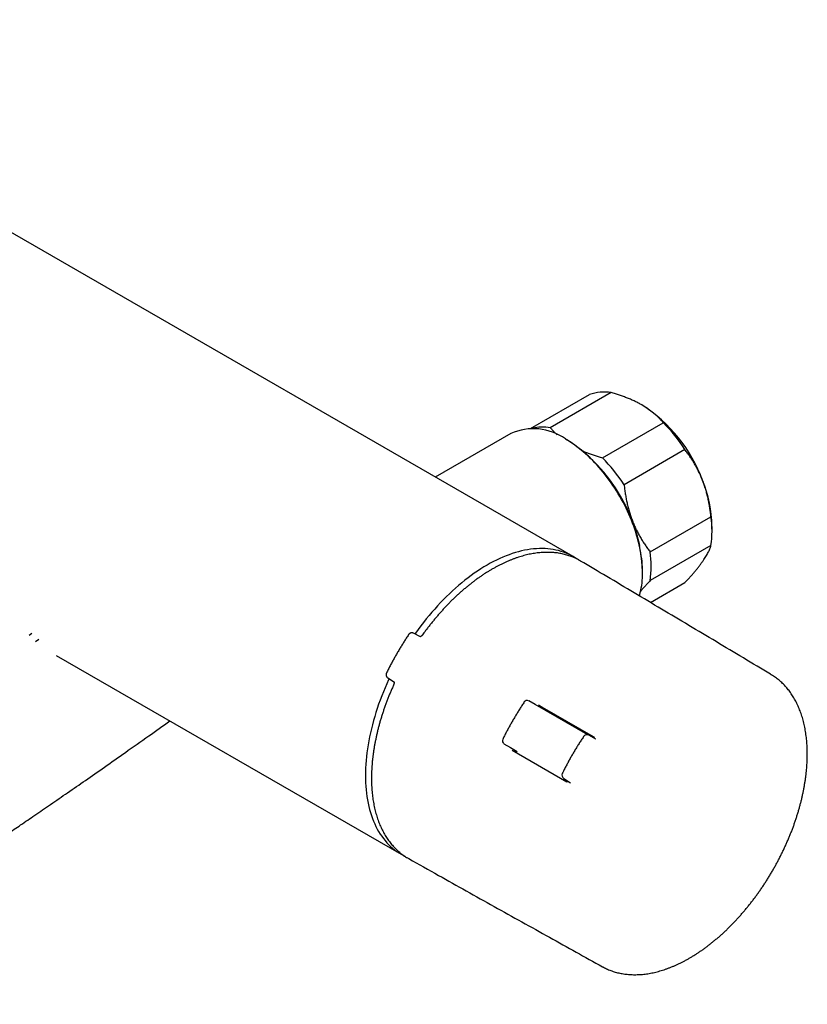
# Model space of a CAD drawing. Header units: millimetres. Extents: x 8 to 1128, y 12 to 2387.
# Tile 2 of 90: x 828 to 947, y 21 to 170. Entities that reach past the tile are written whole.
import ezdxf

# ---------------------------------------------------------------- set-up
doc = ezdxf.new("R2010")
doc.units = ezdxf.units.MM

msp = doc.modelspace()

# ---------------------------------------------------------------- linework, layer by layer
at = {"color": 7, "linetype": 'Continuous', "lineweight": 30}
for p, q in [((911.19, 89.03), (770.48, 170.26)), ((904.78, 108.41), (913.67, 113.55)), ((916.95, 113.84), (907.76, 108.53)), ((915.63, 103.99), (924.82, 109.29)), ((901.79, 107.64), (890.37, 101.05)), ((910.21, 106.72), (910.04, 106.82)), ((928.1, 105.21), (918.91, 99.91)), ((922.85, 89.76), (932.04, 95.07)), ((932.2, 92.79), (932.2, 93.6)), ((932.04, 90.69), (922.85, 85.39)), ((921.7, 86.62), (921.7, 86.82)), ((922.89, 82.08), (928.1, 85.09)), ((829.37, 77.41), (828.96, 77.07)), ((830.42, 76.48), (829.96, 76.11)), ((888.12, 76.88), (887.09, 77.43)), ((887.09, 77.43), (887.1, 77.43)), ((888.12, 76.88), (888.13, 76.87)), ((833.08, 74.08), (885.19, 43.99)), ((883.18, 70.67), (884.18, 70.05)), ((883.19, 70.66), (883.18, 70.67)), ((884.19, 70.05), (884.18, 70.05)), ((941.15, 71.17), (941.16, 71.16)), ((905.48, 66.64), (904.49, 67.19)), ((905.48, 66.64), (905.48, 66.64)), ((913.41, 62.06), (905.48, 66.64)), ((905.96, 66.59), (906.53, 66.26)), ((906.53, 66.26), (914.24, 61.81)), ((914.64, 61.43), (913.57, 62)), ((914.65, 61.42), (914.64, 61.43)), ((900.75, 60.72), (901.73, 60.14)), ((901.73, 60.14), (901.73, 60.14)), ((901.73, 60.14), (902.73, 59.56)), ((902.01, 59.75), (910.28, 54.97)), ((909.79, 55.45), (910.82, 54.81)), ((915.65, 26.98), (915.64, 26.98))]:
    msp.add_line(p, q, dxfattribs=at)
at = {"color": 7, "linetype": 'Continuous', "lineweight": 30, "flags": 128}
for points in [[(921.22, 83.07), (921.27, 83.24), (921.36, 83.59), (921.44, 83.94), (921.51, 84.3), (921.57, 84.66), (921.62, 85.04), (921.65, 85.42), (921.68, 85.81), (921.7, 86.21), (921.7, 86.62), (921.7, 87.03), (921.68, 87.44), (921.65, 87.86), (921.62, 88.29), (921.57, 88.72), (921.51, 89.15), (921.44, 89.59), (921.36, 90.04), (921.27, 90.48), (921.17, 90.93), (921.06, 91.38), (920.94, 91.83), (920.81, 92.28), (920.67, 92.74), (920.53, 93.19), (920.37, 93.65), (920.2, 94.1), (920.02, 94.56), (919.83, 95.01), (919.64, 95.46), (919.43, 95.91), (919.22, 96.36), (919, 96.8), (918.77, 97.24), (918.53, 97.68), (918.29, 98.12), (918.03, 98.54), (917.77, 98.97), (917.51, 99.39), (917.23, 99.8), (916.95, 100.21), (916.66, 100.61), (916.37, 101.01), (916.07, 101.4), (915.77, 101.78), (915.46, 102.15), (915.14, 102.52), (914.82, 102.87), (914.5, 103.22), (914.17, 103.56), (913.84, 103.89), (913.51, 104.21), (913.17, 104.52), (912.83, 104.82), (912.48, 105.11), (912.14, 105.39), (911.79, 105.66), (911.44, 105.91), (911.09, 106.16), (910.74, 106.39), (910.39, 106.61), (910.04, 106.82)], [(911.7, 88.71), (911.53, 88.82), (911.19, 89.03), (910.85, 89.22), (910.49, 89.39), (910.13, 89.55), (909.76, 89.69), (909.38, 89.82), (909, 89.93), (908.6, 90.02), (908.2, 90.1), (907.8, 90.16), (907.38, 90.2), (906.96, 90.23), (906.54, 90.25), (906.11, 90.24), (905.67, 90.22), (905.23, 90.19), (904.78, 90.13), (904.33, 90.07), (903.87, 89.98), (903.41, 89.88), (902.95, 89.77), (902.48, 89.63), (902.01, 89.48), (901.54, 89.32), (901.07, 89.14), (900.59, 88.95), (900.11, 88.73), (899.63, 88.51), (899.15, 88.27), (898.67, 88.01), (898.19, 87.74), (897.71, 87.46), (897.23, 87.16), (896.75, 86.84), (896.27, 86.52), (895.79, 86.17), (895.32, 85.82), (894.84, 85.45), (894.37, 85.07), (893.9, 84.68), (893.43, 84.27), (892.97, 83.85), (892.51, 83.42), (892.05, 82.98), (891.6, 82.53), (891.16, 82.06), (890.71, 81.59), (890.28, 81.1), (889.84, 80.61), (889.42, 80.1), (889, 79.59), (888.59, 79.07), (888.18, 78.54), (887.78, 78), (887.39, 77.45), (887.3, 77.32)], [(912.34, 88.36), (912.17, 88.46), (912.07, 88.51)], [(883.38, 70.55), (883.32, 70.4), (883.04, 69.79), (882.77, 69.17), (882.52, 68.55), (882.27, 67.94), (882.03, 67.31), (881.81, 66.69), (881.6, 66.07), (881.4, 65.45), (881.21, 64.83), (881.03, 64.21), (880.86, 63.59), (880.71, 62.98), (880.56, 62.36), (880.43, 61.75), (880.31, 61.15), (880.21, 60.54), (880.11, 59.94), (880.03, 59.35), (879.96, 58.76), (879.91, 58.18), (879.86, 57.6), (879.83, 57.02), (879.81, 56.46), (879.81, 55.9), (879.81, 55.35), (879.83, 54.8), (879.86, 54.27), (879.91, 53.74), (879.96, 53.22), (880.03, 52.71), (880.11, 52.21), (880.21, 51.72), (880.31, 51.24), (880.43, 50.77), (880.56, 50.31), (880.71, 49.86), (880.86, 49.42), (881.03, 48.99), (881.21, 48.58), (881.4, 48.18), (881.6, 47.79), (881.81, 47.42), (882.03, 47.05), (882.27, 46.71), (882.52, 46.37), (882.77, 46.05), (883.04, 45.74), (883.32, 45.45), (883.61, 45.17), (883.9, 44.9), (884.21, 44.65), (884.53, 44.42), (884.86, 44.2), (885.19, 43.99), (885.54, 43.81), (885.72, 43.72)], [(886.08, 43.49), (886.18, 43.43), (886.35, 43.33)]]:
    msp.add_lwpolyline(points, dxfattribs=at)
at = {"color": 7, "linetype": 'Continuous', "lineweight": 30}
for centre, radius, start, end in [((915.87, 107.42), 6.51, 80.4544, 109.7646), ((909.17, 92.58), 23.03, 20.2365, 57.3526), ((906.52, 91.22), 25.73, 32.9548, 44.6343), ((905.2, 100.07), 8.31, 54.4135, 114.2761), ((906.68, 101.89), 6.73, 80.7418, 104.3101), ((896.76, 85.69), 24.97, 2.6006, 57.3994), ((897.32, 85.91), 25.73, 32.9548, 44.6343), ((912.77, 93.24), 19.43, 1.0574, 22.0719), ((896.25, 85.1), 25.68, 21.297, 34.7337), ((899.67, 86.39), 22.02, 11.2728, 21.3884), ((917.17, 92.88), 15.03, 351.6359, 8.3641), ((907.98, 87.57), 15.03, 351.6359, 8.3641), ((904.24, 66.76), 0.5, 60.8713, 146.2752), ((901.01, 61.16), 0.5, 153.7248, 239.1178), ((913.29, 61.47), 0.6, 61.7508, 146.2793), ((910.11, 55.96), 0.6, 153.7207, 238.2382)]:
    msp.add_arc(centre, radius, start, end, dxfattribs=at)
for centre, start_param, end_param in [((906.23, 65.74), 0.000115, 0.840818), ((902.88, 59.94), 2.300503, 3.141708)]:
    msp.add_ellipse(centre, major_axis=(0.3, 0.52), ratio=0.816506, start_param=start_param, end_param=end_param, dxfattribs=at)
for points, knots in [([(921.59, 111.97), (921.43, 112.07), (921.1, 112.25), (920.57, 112.52), (920.02, 112.77), (919.44, 113.01), (918.85, 113.24), (918.23, 113.45), (917.6, 113.65), (917.17, 113.78), (916.95, 113.84)], [0, 0, 0, 0, 0.122618, 0.245238, 0.368878, 0.492521, 0.618996, 0.745475, 0.872735, 1, 1, 1, 1]), ([(924.82, 109.29), (924.72, 109.41), (924.52, 109.64), (924.2, 109.99), (923.85, 110.33), (923.48, 110.66), (923.08, 110.98), (922.65, 111.3), (922.2, 111.61), (921.84, 111.83), (921.64, 111.95), (921.59, 111.97)], [0, 0, 0, 0, 0.119246, 0.238489, 0.358338, 0.478183, 0.600299, 0.722411, 0.845493, 0.968574, 1, 1, 1, 1]), ([(907.76, 108.53), (907.86, 108.41), (908.07, 108.17), (908.4, 107.82), (908.65, 107.59), (908.77, 107.47)], [0, 0, 0, 0, 0.333268, 0.666527, 1, 1, 1, 1]), ([(912.61, 105.04), (912.63, 105.03), (912.82, 104.94), (913.22, 104.79), (913.79, 104.57), (914.39, 104.36), (915.01, 104.17), (915.42, 104.05), (915.63, 103.99)], [0, 0, 0, 0, 0.018733, 0.21126, 0.407876, 0.604498, 0.802246, 1, 1, 1, 1]), ([(930.78, 100.55), (930.76, 100.61), (930.65, 100.87), (930.46, 101.33), (930.18, 101.92), (929.89, 102.5), (929.57, 103.07), (929.23, 103.63), (928.87, 104.17), (928.5, 104.7), (928.24, 105.04), (928.1, 105.21)], [0, 0, 0, 0, 0.0340845, 0.152699, 0.2713147, 0.3908442, 0.5103765, 0.6324315, 0.7544901, 0.8772433, 1, 1, 1, 1]), ([(918.91, 99.91), (918.94, 99.67), (918.99, 99.21), (919.09, 98.52), (919.21, 97.83), (919.35, 97.14), (919.52, 96.45), (919.71, 95.77), (919.93, 95.09), (920.09, 94.65), (920.17, 94.42)], [0, 0, 0, 0, 0.1229729, 0.2459423, 0.3695815, 0.4932168, 0.6193748, 0.7455295, 0.8727654, 1, 1, 1, 1]), ([(932.04, 95.07), (932.02, 95.3), (931.97, 95.76), (931.87, 96.45), (931.75, 97.14), (931.6, 97.83), (931.44, 98.52), (931.25, 99.21), (931.03, 99.88), (930.86, 100.33), (930.78, 100.55)], [0, 0, 0, 0, 0.122973, 0.245942, 0.369581, 0.493217, 0.619375, 0.745529, 0.872765, 1, 1, 1, 1]), ([(920.17, 94.42), (920.2, 94.37), (920.3, 94.1), (920.49, 93.64), (920.77, 93.05), (921.07, 92.47), (921.39, 91.9), (921.73, 91.35), (922.08, 90.8), (922.46, 90.27), (922.72, 89.93), (922.85, 89.76)], [0, 0, 0, 0, 0.034085, 0.152699, 0.271315, 0.390844, 0.510376, 0.632431, 0.75449, 0.877243, 1, 1, 1, 1]), ([(912.06, 88.52), (912.04, 88.53), (911.93, 88.59), (911.71, 88.7), (911.39, 88.85), (911.07, 88.99), (910.74, 89.11), (910.41, 89.22), (910.06, 89.32), (909.72, 89.41), (909.37, 89.48), (909.01, 89.55), (908.65, 89.6), (908.28, 89.63), (907.91, 89.66), (907.53, 89.67), (907.15, 89.67), (906.76, 89.66), (906.37, 89.64), (905.98, 89.6), (905.58, 89.55), (905.18, 89.49), (904.78, 89.42), (904.37, 89.33), (903.96, 89.23), (903.55, 89.12), (903.14, 89), (902.72, 88.86), (902.31, 88.71), (901.89, 88.56), (901.47, 88.38), (901.05, 88.2), (900.63, 88.01), (900.2, 87.8), (899.78, 87.58), (899.36, 87.35), (898.93, 87.11), (898.51, 86.86), (898.09, 86.6), (897.67, 86.33), (897.25, 86.04), (896.83, 85.75), (896.41, 85.44), (895.99, 85.13), (895.58, 84.8), (895.17, 84.47), (894.76, 84.13), (894.35, 83.77), (893.94, 83.41), (893.54, 83.04), (893.14, 82.66), (892.74, 82.27), (892.35, 81.87), (891.96, 81.47), (891.58, 81.05), (891.19, 80.63), (890.82, 80.2), (890.44, 79.76), (890.08, 79.32), (889.71, 78.87), (889.35, 78.41), (889, 77.95), (888.7, 77.55), (888.53, 77.3), (888.46, 77.21)], [0, 0, 0, 0, 0.001953, 0.018181, 0.034411, 0.050645, 0.066886, 0.083137, 0.099401, 0.115678, 0.131971, 0.148282, 0.164611, 0.180959, 0.197326, 0.213712, 0.230118, 0.246541, 0.262983, 0.27944, 0.295913, 0.312401, 0.328901, 0.345413, 0.361935, 0.378466, 0.395005, 0.411551, 0.428102, 0.444658, 0.461218, 0.477781, 0.494345, 0.510911, 0.527478, 0.544046, 0.560613, 0.57718, 0.593746, 0.61031, 0.626874, 0.643436, 0.659996, 0.676555, 0.693111, 0.709666, 0.72622, 0.742771, 0.75932, 0.775868, 0.792414, 0.808958, 0.8255, 0.842041, 0.85858, 0.875118, 0.891654, 0.908189, 0.924723, 0.941255, 0.957787, 0.974317, 0.990847, 1, 1, 1, 1]), ([(930.78, 88.3), (930.8, 88.33), (930.9, 88.48), (931.07, 88.73), (931.27, 89.04), (931.45, 89.35), (931.61, 89.64), (931.75, 89.92), (931.87, 90.19), (931.97, 90.45), (932.02, 90.61), (932.04, 90.69)], [0, 0, 0, 0, 0.0340845, 0.152699, 0.2713147, 0.3908442, 0.5103765, 0.6324315, 0.7544901, 0.8772433, 1, 1, 1, 1]), ([(941.16, 71.16), (941.13, 71.18), (938.35, 72.85), (932.82, 76.16), (924.56, 81.09), (917.74, 85.16), (913.66, 87.57), (912.34, 88.36)], [0, 0, 0, 0, 0.0034261, 0.289857, 0.5762904, 0.8627259, 1, 1, 1, 1]), ([(928.1, 85.09), (928.24, 85.23), (928.5, 85.51), (928.87, 85.93), (929.23, 86.34), (929.58, 86.75), (929.91, 87.15), (930.22, 87.55), (930.52, 87.93), (930.69, 88.18), (930.78, 88.3)], [0, 0, 0, 0, 0.122973, 0.245942, 0.369581, 0.493217, 0.619375, 0.745529, 0.872765, 1, 1, 1, 1]), ([(922.85, 85.39), (922.72, 85.24), (922.46, 84.96), (922.08, 84.54), (921.72, 84.14), (921.5, 83.88), (921.4, 83.75)], [0, 0, 0, 0, 0.252639, 0.505271, 0.759279, 1, 1, 1, 1]), ([(887.09, 77.43), (887.09, 77.43), (887.06, 77.45), (887.01, 77.47), (886.93, 77.49), (886.85, 77.5), (886.77, 77.49), (886.69, 77.48), (886.62, 77.45), (886.55, 77.42), (886.48, 77.38), (886.42, 77.32), (886.38, 77.27), (886.35, 77.23), (886.35, 77.22)], [0, 0, 0, 0, 0.007262, 0.106014, 0.200872, 0.29543, 0.389213, 0.478805, 0.5698, 0.662398, 0.754096, 0.851415, 0.950067, 1, 1, 1, 1]), ([(886.34, 77.22), (886.28, 77.13), (886.11, 76.87), (885.82, 76.43), (885.49, 75.9), (885.16, 75.37), (884.84, 74.83), (884.52, 74.29), (884.21, 73.75), (883.91, 73.2), (883.62, 72.65), (883.33, 72.1), (883.13, 71.69), (883.02, 71.47), (882.99, 71.42)], [0, 0, 0, 0, 0.049104, 0.142249, 0.235393, 0.328536, 0.421679, 0.514821, 0.607962, 0.701105, 0.794248, 0.887392, 0.975637, 1, 1, 1, 1]), ([(888.46, 77.21), (888.45, 77.2), (888.42, 77.16), (888.38, 77.11), (888.32, 77.05), (888.26, 77), (888.21, 76.96), (888.17, 76.93), (888.13, 76.91), (888.1, 76.9), (888.09, 76.9), (888.09, 76.9)], [0, 0, 0, 0, 0.0711848, 0.2005596, 0.3309551, 0.4544305, 0.5763751, 0.6881286, 0.8052402, 0.9187995, 1, 1, 1, 1]), ([(882.99, 71.42), (882.99, 71.42), (882.98, 71.39), (882.96, 71.33), (882.93, 71.24), (882.93, 71.16), (882.93, 71.08), (882.94, 70.99), (882.97, 70.92), (883.01, 70.85), (883.05, 70.78), (883.11, 70.72), (883.16, 70.68), (883.19, 70.67), (883.19, 70.66)], [0, 0, 0, 0, 0.006482, 0.115919, 0.21613, 0.314326, 0.410798, 0.505626, 0.599437, 0.693238, 0.786599, 0.879607, 0.982763, 1, 1, 1, 1]), ([(884.15, 70.07), (884.15, 70.07), (884.15, 70.06), (884.16, 70.03), (884.16, 69.99), (884.16, 69.94), (884.15, 69.88), (884.14, 69.81), (884.11, 69.73), (884.09, 69.66), (884.07, 69.61), (884.06, 69.59)], [0, 0, 0, 0, 0.077228, 0.191695, 0.29896, 0.413583, 0.530051, 0.653078, 0.778492, 0.903705, 1, 1, 1, 1]), ([(915.64, 26.98), (915.69, 26.95), (915.84, 26.87), (916.09, 26.74), (916.41, 26.59), (916.74, 26.46), (917.07, 26.33), (917.41, 26.22), (917.76, 26.12), (918.11, 26.03), (918.46, 25.96), (918.82, 25.9), (919.19, 25.85), (919.56, 25.81), (919.93, 25.78), (920.31, 25.77), (920.7, 25.77), (921.09, 25.78), (921.48, 25.81), (921.88, 25.84), (922.28, 25.89), (922.68, 25.96), (923.09, 26.03), (923.5, 26.12), (923.91, 26.22), (924.32, 26.33), (924.74, 26.46), (925.15, 26.6), (925.57, 26.75), (925.99, 26.91), (926.42, 27.08), (926.84, 27.27), (927.26, 27.47), (927.68, 27.67), (928.11, 27.89), (928.53, 28.13), (928.95, 28.37), (929.37, 28.62), (929.8, 28.89), (930.22, 29.17), (930.64, 29.45), (931.05, 29.75), (931.47, 30.06), (931.88, 30.37), (932.29, 30.7), (932.7, 31.04), (933.11, 31.38), (933.52, 31.74), (933.92, 32.1), (934.32, 32.48), (934.71, 32.86), (935.1, 33.25), (935.49, 33.65), (935.88, 34.06), (936.26, 34.47), (936.63, 34.9), (937, 35.33), (937.37, 35.77), (937.73, 36.21), (938.09, 36.66), (938.44, 37.12), (938.79, 37.58), (939.13, 38.05), (939.47, 38.53), (939.8, 39.01), (940.12, 39.5), (940.44, 39.99), (940.75, 40.49), (941.05, 40.99), (941.35, 41.49), (941.64, 42), (941.92, 42.52), (942.2, 43.03), (942.47, 43.55), (942.73, 44.08), (942.99, 44.6), (943.23, 45.13), (943.47, 45.66), (943.7, 46.19), (943.93, 46.72), (944.14, 47.26), (944.35, 47.79), (944.55, 48.33), (944.74, 48.87), (944.92, 49.4), (945.09, 49.94), (945.25, 50.48), (945.41, 51.01), (945.55, 51.55), (945.69, 52.08), (945.82, 52.62), (945.93, 53.15), (946.04, 53.68), (946.14, 54.2), (946.23, 54.73), (946.31, 55.25), (946.38, 55.77), (946.44, 56.28), (946.49, 56.79), (946.54, 57.3), (946.57, 57.8), (946.59, 58.3), (946.6, 58.8), (946.6, 59.29), (946.6, 59.77), (946.58, 60.25), (946.55, 60.72), (946.51, 61.19), (946.47, 61.65), (946.41, 62.11), (946.34, 62.55), (946.27, 62.99), (946.18, 63.43), (946.08, 63.85), (945.98, 64.27), (945.86, 64.68), (945.73, 65.08), (945.6, 65.48), (945.45, 65.86), (945.3, 66.24), (945.13, 66.6), (944.96, 66.96), (944.78, 67.31), (944.59, 67.65), (944.38, 67.97), (944.18, 68.29), (943.96, 68.6), (943.73, 68.89), (943.5, 69.18), (943.26, 69.45), (943.01, 69.71), (942.75, 69.96), (942.48, 70.2), (942.21, 70.43), (941.93, 70.65), (941.64, 70.86), (941.38, 71.03), (941.22, 71.13), (941.15, 71.17)], [0, 0, 0, 0, 0.0031743, 0.0103488, 0.0175246, 0.0247041, 0.0318895, 0.0390829, 0.0462862, 0.0535012, 0.0607293, 0.0679719, 0.0752298, 0.0825037, 0.089794, 0.0971008, 0.1044241, 0.1117634, 0.1191181, 0.1264876, 0.1338709, 0.1412671, 0.1486751, 0.1560937, 0.163522, 0.1709586, 0.1784026, 0.185853, 0.1933086, 0.2007687, 0.2082323, 0.2156987, 0.2231672, 0.2306372, 0.238108, 0.2455793, 0.2530504, 0.2605211, 0.2679911, 0.27546, 0.2829277, 0.2903941, 0.297859, 0.3053223, 0.312784, 0.320244, 0.3277023, 0.3351589, 0.3426138, 0.350067, 0.3575186, 0.3649686, 0.372417, 0.379864, 0.3873096, 0.3947538, 0.4021967, 0.4096385, 0.4170792, 0.4245188, 0.4319575, 0.4393954, 0.4468325, 0.4542689, 0.4617048, 0.4691401, 0.4765751, 0.4840097, 0.4914442, 0.4988785, 0.5063128, 0.5137472, 0.5211817, 0.5286164, 0.5360514, 0.5434868, 0.5509227, 0.5583592, 0.5657964, 0.5732344, 0.5806732, 0.588113, 0.5955538, 0.6029958, 0.610439, 0.6178835, 0.6253294, 0.6327767, 0.6402256, 0.6476761, 0.6551283, 0.6625822, 0.6700379, 0.6774954, 0.6849548, 0.692416, 0.6998791, 0.7073441, 0.714811, 0.7222796, 0.7297499, 0.7372218, 0.7446951, 0.7521697, 0.7596453, 0.7671217, 0.7745985, 0.7820752, 0.7895513, 0.7970264, 0.8044997, 0.8119707, 0.8194385, 0.8269022, 0.8343611, 0.841814, 0.84926, 0.8566979, 0.8641265, 0.8715448, 0.8789515, 0.8863456, 0.8937259, 0.9010916, 0.9084417, 0.9157756, 0.9230929, 0.9303932, 0.9376767, 0.9449435, 0.9521944, 0.95943, 0.9666517, 0.9738608, 0.9810589, 0.988248, 0.9954302, 1, 1, 1, 1]), ([(884.06, 69.59), (884.02, 69.49), (883.9, 69.22), (883.7, 68.77), (883.47, 68.23), (883.26, 67.69), (883.05, 67.15), (882.85, 66.61), (882.66, 66.07), (882.47, 65.53), (882.3, 64.99), (882.13, 64.45), (881.97, 63.91), (881.83, 63.37), (881.69, 62.83), (881.56, 62.29), (881.44, 61.76), (881.33, 61.22), (881.22, 60.69), (881.13, 60.17), (881.05, 59.64), (880.97, 59.12), (880.91, 58.6), (880.85, 58.09), (880.81, 57.58), (880.77, 57.07), (880.75, 56.57), (880.73, 56.07), (880.72, 55.58), (880.73, 55.1), (880.74, 54.61), (880.76, 54.14), (880.79, 53.67), (880.84, 53.21), (880.89, 52.75), (880.95, 52.3), (881.02, 51.86), (881.1, 51.42), (881.19, 50.99), (881.29, 50.57), (881.4, 50.16), (881.52, 49.76), (881.65, 49.36), (881.78, 48.97), (881.93, 48.6), (882.09, 48.23), (882.25, 47.87), (882.43, 47.52), (882.61, 47.18), (882.8, 46.85), (883, 46.52), (883.21, 46.21), (883.43, 45.91), (883.65, 45.62), (883.89, 45.35), (884.13, 45.08), (884.38, 44.82), (884.64, 44.57), (884.9, 44.34), (885.17, 44.12), (885.45, 43.9), (885.74, 43.71), (885.95, 43.57), (886.06, 43.5), (886.07, 43.5)], [0, 0, 0, 0, 0.008712, 0.025236, 0.041761, 0.058287, 0.074814, 0.091342, 0.107871, 0.124402, 0.140934, 0.157467, 0.174002, 0.190539, 0.207077, 0.223617, 0.240159, 0.256703, 0.273249, 0.289797, 0.306346, 0.322898, 0.339452, 0.356008, 0.372566, 0.389126, 0.405687, 0.42225, 0.438815, 0.455381, 0.471948, 0.488516, 0.505084, 0.521652, 0.53822, 0.554786, 0.57135, 0.587911, 0.604469, 0.621023, 0.637571, 0.654112, 0.670646, 0.687171, 0.703685, 0.720188, 0.736678, 0.753154, 0.769615, 0.786058, 0.802484, 0.818891, 0.835279, 0.851648, 0.867997, 0.884326, 0.900637, 0.916929, 0.933205, 0.949467, 0.965716, 0.981954, 0.998185, 1, 1, 1, 1]), ([(903.82, 67.03), (903.76, 66.94), (903.59, 66.68), (903.3, 66.24), (902.97, 65.71), (902.64, 65.18), (902.32, 64.64), (902.01, 64.1), (901.7, 63.55), (901.4, 63), (901.1, 62.45), (900.82, 61.91), (900.64, 61.55), (900.56, 61.38)], [0, 0, 0, 0, 0.0503948, 0.1459951, 0.241595, 0.3371935, 0.4327911, 0.5283883, 0.6239856, 0.7195832, 0.8151817, 0.9107815, 1, 1, 1, 1]), ([(772.97, 21.29), (773.15, 21.33), (773.63, 21.42), (774.42, 21.6), (775.35, 21.81), (776.28, 22.03), (777.22, 22.27), (778.15, 22.52), (779.09, 22.78), (780.03, 23.06), (780.98, 23.34), (781.92, 23.64), (782.88, 23.95), (783.83, 24.28), (784.8, 24.62), (785.76, 24.97), (786.74, 25.34), (787.72, 25.72), (788.71, 26.12), (789.71, 26.52), (790.71, 26.95), (791.72, 27.38), (792.74, 27.84), (793.76, 28.3), (794.8, 28.78), (795.84, 29.28), (796.89, 29.79), (797.96, 30.32), (799.04, 30.87), (800.14, 31.44), (801.25, 32.03), (802.38, 32.64), (803.53, 33.26), (804.69, 33.91), (805.87, 34.58), (807.07, 35.26), (808.28, 35.97), (809.52, 36.7), (810.77, 37.45), (812.04, 38.23), (813.34, 39.03), (814.68, 39.87), (816.07, 40.75), (817.52, 41.68), (819.03, 42.66), (820.59, 43.68), (822.23, 44.76), (823.95, 45.91), (825.78, 47.14), (827.75, 48.47), (829.91, 49.95), (832.27, 51.57), (834.83, 53.33), (837.54, 55.22), (840.45, 57.25), (843.65, 59.5), (846.94, 61.82), (849.19, 63.41), (850.25, 64.16)], [0, 0, 0, 0, 0.00697, 0.0192335, 0.0315141, 0.0438101, 0.0561199, 0.0684417, 0.0807738, 0.0931143, 0.1054628, 0.1178073, 0.130201, 0.1426517, 0.1551626, 0.1677369, 0.1803779, 0.193089, 0.2058735, 0.218735, 0.2316771, 0.2447036, 0.257818, 0.2710245, 0.2843268, 0.2977293, 0.311236, 0.324856, 0.3388035, 0.352931, 0.3672459, 0.381755, 0.3964652, 0.4113841, 0.4265196, 0.4418804, 0.4574758, 0.4733158, 0.4894113, 0.5057742, 0.5224178, 0.5393549, 0.5574664, 0.5761558, 0.5955115, 0.6156389, 0.6366752, 0.6588049, 0.6822872, 0.7075065, 0.7350808, 0.7661316, 0.7992835, 0.8341738, 0.8716332, 0.9125315, 0.958424, 1, 1, 1, 1]), ([(912.79, 61.8), (912.73, 61.71), (912.56, 61.45), (912.27, 61.01), (911.94, 60.49), (911.61, 59.96), (911.3, 59.42), (910.98, 58.88), (910.68, 58.34), (910.38, 57.8), (910.09, 57.25), (909.82, 56.73), (909.65, 56.38), (909.57, 56.23)], [0, 0, 0, 0, 0.050833, 0.147232, 0.243629, 0.340025, 0.43642, 0.532814, 0.629209, 0.725604, 0.822, 0.918397, 1, 1, 1, 1]), ([(914.23, 61.81), (914.24, 61.81), (914.26, 61.8), (914.3, 61.77), (914.34, 61.72), (914.37, 61.67), (914.38, 61.64), (914.38, 61.63)], [0, 0, 0, 0, 0.059068, 0.328415, 0.608958, 0.892505, 1, 1, 1, 1]), ([(914.38, 61.63), (914.38, 61.63), (914.39, 61.61), (914.39, 61.59), (914.39, 61.57), (914.39, 61.56)], [0, 0, 0, 0, 0.121664, 0.589292, 1, 1, 1, 1]), ([(910.51, 54.94), (910.51, 54.93), (910.49, 54.93), (910.44, 54.93), (910.38, 54.93), (910.32, 54.95), (910.29, 54.97), (910.28, 54.97)], [0, 0, 0, 0, 0.040044, 0.300126, 0.571875, 0.850876, 1, 1, 1, 1]), ([(910.58, 54.96), (910.57, 54.96), (910.56, 54.95), (910.53, 54.94), (910.51, 54.93)], [0, 0, 0, 0, 0.4861023, 1, 1, 1, 1]), ([(886.35, 43.33), (887.86, 42.49), (892.15, 40.07), (899.25, 36.1), (907.51, 31.5), (912.98, 28.46), (915.65, 26.98)], [0, 0, 0, 0, 0.154369, 0.440791, 0.72721, 1, 1, 1, 1])]:
    msp.add_open_spline(points, degree=3, knots=knots, dxfattribs=at)

doc.saveas('drawing.dxf')
